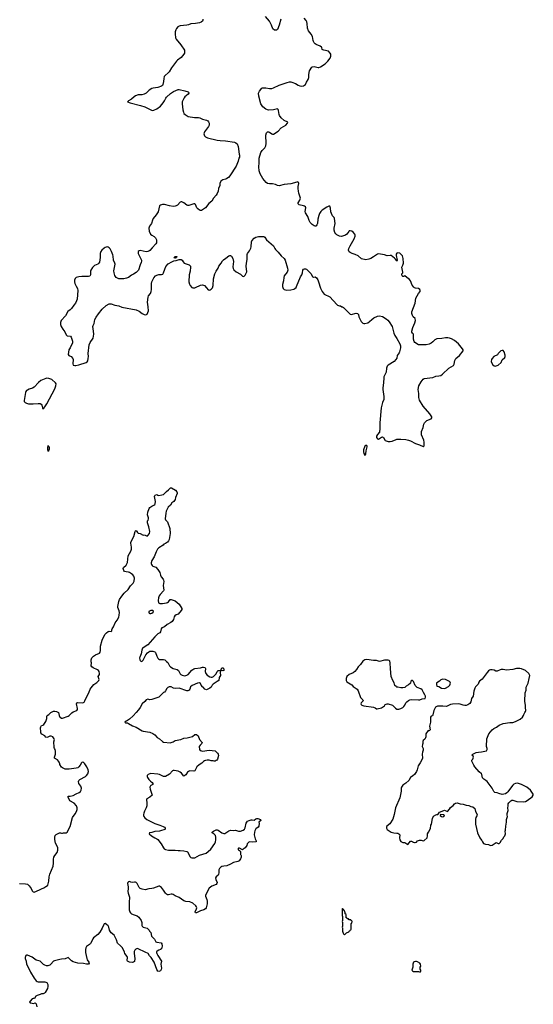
# Model space of a CAD drawing. Header units: inches. Extents: x 1933542 to 2138349, y 524876 to 666658.
# Tile 79 of 81: x 2089172 to 2099733, y 598926 to 619180. Entities that reach past the tile are written whole.
import ezdxf

# ---------------------------------------------------------------- set-up
doc = ezdxf.new("R2010")
doc.units = ezdxf.units.IN
doc.header["$MEASUREMENT"] = 0
for name, color, linetype in [('C0589', 7, 'Continuous'), ('C0599', 7, 'Continuous'), ('C0680', 7, 'Continuous'), ('C0681', 7, 'Continuous'), ('C0690', 7, 'Continuous'), ('C0691', 7, 'Continuous')]:
    doc.layers.add(name, color=color, linetype=linetype)

msp = doc.modelspace()

# ---------------------------------------------------------------- linework, layer by layer
at = {"layer": 'C0589', "color": 6, "elevation": 200}
msp.add_lwpolyline([(2090000, 599845), (2089890, 599822), (2089865, 599810), (2089814, 599750), (2089790, 599732), (2089750, 599720), (2089720, 599720), (2089690, 599728), (2089662, 599742), (2089610, 599798), (2089590, 599814), (2089510, 599835), (2089430, 599898), (2089330, 599936), (2089310, 599936), (2089300, 599930), (2089288, 599912), (2089285, 599890), (2089286, 599870), (2089302, 599810), (2089309, 599750), (2089355, 599675), (2089393, 599590), (2089470, 599460), (2089510, 599410), (2089530, 599395), (2089550, 599387), (2089690, 599386), (2089730, 599371), (2089748, 599330), (2089750, 599290), (2089743, 599250), (2089695, 599170), (2089682, 599158), (2089657, 599143), (2089622, 599138), (2089590, 599124), (2089530, 599107), (2089504, 599090), (2089475, 599045), (2089450, 599047), (2089430, 599038), (2089386, 598990), (2089375, 598970), (2089396, 598956), (2089430, 598946), (2089455, 598945), (2089490, 598955), (2089510, 598936), (2089523, 598877)], dxfattribs=at)
at = {"layer": 'C0599', "color": 6, "elevation": 200}
for points in [[(2090527, 600000), (2090527, 599990), (2090552, 599870), (2090562, 599842), (2090594, 599790), (2090600, 599770), (2090588, 599752), (2090546, 599750), (2090485, 599765), (2090370, 599775), (2090270, 599802), (2090239, 599819), (2090170, 599886), (2090110, 599858), (2090030, 599851), (2090000, 599845)], [(2091525, 600000), (2091523, 599970), (2091538, 599870), (2091530, 599809), (2091510, 599793), (2091490, 599787), (2091430, 599792), (2091389, 599810), (2091379, 599830), (2091388, 599890), (2091384, 599910), (2091337, 599970), (2091324, 600000)], [(2091986, 600000), (2091984, 599990), (2091989, 599970), (2092009, 599929), (2092087, 599810), (2092075, 599750), (2092090, 599666), (2092080, 599640), (2092064, 599616), (2092030, 599598), (2092010, 599608), (2091990, 599642), (2091935, 599795), (2091875, 599890), (2091844, 599924), (2091815, 599970), (2091752, 600000)]]:
    msp.add_lwpolyline(points, dxfattribs=at)
at = {"layer": 'C0599', "color": 6, "elevation": 300}
msp.add_lwpolyline([(2097330, 599809), (2097312, 599808), (2097282, 599798), (2097272, 599790), (2097258, 599750), (2097258, 599690), (2097246, 599670), (2097241, 599650), (2097238, 599630), (2097242, 599622), (2097250, 599612), (2097270, 599602), (2097310, 599598), (2097370, 599602), (2097390, 599594), (2097410, 599594), (2097418, 599610), (2097418, 599630), (2097408, 599648), (2097406, 599670), (2097406, 599690), (2097418, 599710), (2097415, 599750), (2097398, 599770), (2097350, 599802)], close=True, dxfattribs=at)
at = {"layer": 'C0680', "color": 6, "elevation": 200}
for points in [[(2090000, 603859), (2089994, 603870), (2089984, 603910), (2089973, 603930), (2089950, 603954), (2089889, 603990), (2089887, 604010), (2089908, 604070), (2089910, 604130), (2089904, 604170), (2089888, 604190), (2089882, 604210), (2089884, 604250), (2089871, 604290), (2089872, 604328), (2089889, 604370), (2089884, 604390), (2089850, 604429), (2089822, 604442), (2089790, 604441), (2089750, 604420), (2089730, 604417), (2089710, 604422), (2089686, 604446), (2089630, 604482), (2089610, 604509), (2089606, 604530), (2089603, 604610), (2089607, 604634), (2089612, 604648), (2089622, 604658), (2089650, 604666), (2089670, 604681), (2089710, 604742), (2089730, 604805), (2089733, 604847), (2089739, 604870), (2089770, 604890), (2089814, 604930), (2089837, 604943), (2089867, 604953), (2089895, 604955), (2089931, 604951), (2089958, 604938), (2089968, 604929), (2089985, 604865), (2090000, 604833)], [(2089170, 601412), (2089290, 601406), (2089330, 601394), (2089364, 601364), (2089406, 601306), (2089430, 601259), (2089450, 601237), (2089470, 601234), (2089579, 601281), (2089617, 601303), (2089670, 601324), (2089710, 601352), (2089744, 601370), (2089750, 601379), (2089770, 601456), (2089778, 601550), (2089794, 601606), (2089860, 601770), (2089868, 601830), (2089869, 601910), (2089877, 601950), (2089893, 601987), (2089940, 602050), (2089956, 602096), (2089955, 602150), (2089910, 602242), (2089894, 602314), (2089893, 602367), (2089900, 602400), (2089921, 602419), (2089990, 602456), (2090000, 602456)]]:
    msp.add_lwpolyline(points, dxfattribs=at)
at = {"layer": 'C0681', "color": 6, "elevation": 300}
for points in [[(2089730, 611804), (2089710, 611799), (2089610, 611755), (2089561, 611719), (2089470, 611621), (2089437, 611603), (2089370, 611581), (2089330, 611562), (2089314, 611550), (2089299, 611530), (2089292, 611510), (2089267, 611347), (2089267, 611327), (2089283, 611303), (2089310, 611290), (2089350, 611281), (2089450, 611278), (2089550, 611287), (2089590, 611283), (2089612, 611272), (2089628, 611250), (2089638, 611198), (2089650, 611178), (2089670, 611191), (2089690, 611215), (2089730, 611275), (2089893, 611587), (2089917, 611650), (2089920, 611690), (2089909, 611710), (2089830, 611776), (2089810, 611788), (2089770, 611802)], [(2089750, 610418), (2089742, 610378), (2089742, 610330), (2089750, 610302), (2089770, 610316), (2089783, 610350), (2089783, 610370), (2089776, 610390), (2089770, 610402)]]:
    msp.add_lwpolyline(points, close=True, dxfattribs=at)
at = {"layer": 'C0690', "color": 6, "elevation": 200}
for points in [[(2090000, 604833), (2090002, 604830), (2090029, 604809), (2090049, 604809), (2090168, 604852), (2090192, 604868), (2090241, 604919), (2090270, 604943), (2090348, 604972), (2090360, 604990), (2090362, 605010), (2090342, 605110), (2090348, 605130), (2090367, 605133), (2090470, 605128), (2090497, 605143), (2090514, 605166), (2090537, 605230), (2090596, 605330), (2090624, 605410), (2090641, 605439), (2090698, 605502), (2090756, 605544), (2090800, 605590), (2090803, 605610), (2090786, 605670), (2090810, 605710), (2090815, 605730), (2090808, 605770), (2090791, 605790), (2090770, 605805), (2090680, 605850), (2090655, 605870), (2090645, 605890), (2090650, 605950), (2090641, 605970), (2090641, 606010), (2090646, 606030), (2090658, 606050), (2090690, 606087), (2090730, 606118), (2090810, 606150), (2090828, 606170), (2090834, 606206), (2090831, 606250), (2090835, 606290), (2090870, 606413), (2090890, 606462), (2090930, 606537), (2090955, 606570), (2090990, 606592), (2091010, 606602), (2091050, 606596), (2091066, 606610), (2091065, 606630), (2091072, 606650), (2091102, 606690), (2091134, 606770), (2091178, 606830), (2091209, 606890), (2091220, 606930), (2091224, 606984), (2091217, 607017), (2091187, 607090), (2091187, 607110), (2091211, 607210), (2091225, 607250), (2091270, 607322), (2091319, 607381), (2091399, 607461), (2091450, 607532), (2091503, 607590), (2091523, 607630), (2091531, 607690), (2091516, 607730), (2091497, 607757), (2091470, 607782), (2091430, 607806), (2091410, 607814), (2091359, 607819), (2091330, 607827), (2091312, 607850), (2091299, 607890), (2091307, 607910), (2091359, 607961), (2091386, 608014), (2091405, 608150), (2091459, 608250), (2091471, 608290), (2091471, 608330), (2091458, 608410), (2091460, 608430), (2091519, 608550), (2091544, 608650), (2091550, 608662), (2091570, 608671), (2091596, 608630), (2091610, 608619), (2091651, 608611), (2091710, 608576), (2091730, 608581), (2091750, 608579), (2091790, 608559), (2091810, 608566), (2091840, 608610), (2091845, 608650), (2091830, 608750), (2091798, 608830), (2091802, 608870), (2091812, 608888), (2091818, 608910), (2091818, 608930), (2091803, 608997), (2091805, 609050), (2091834, 609126), (2091850, 609148), (2091890, 609174), (2091930, 609191), (2091950, 609207), (2091958, 609222), (2091965, 609270), (2091945, 609370), (2091949, 609390), (2091960, 609400), (2091990, 609411), (2092010, 609398), (2092035, 609395), (2092095, 609405), (2092130, 609415), (2092190, 609473), (2092234, 609506), (2092270, 609551), (2092294, 609550), (2092379, 609499), (2092405, 609465), (2092411, 609450), (2092411, 609431), (2092375, 609350), (2092371, 609310), (2092342, 609270), (2092297, 609243), (2092270, 609190), (2092226, 609154), (2092186, 609070), (2092175, 609030), (2092164, 608910), (2092173, 608893), (2092211, 608850), (2092259, 608710), (2092264, 608610), (2092245, 608490), (2092230, 608457), (2092210, 608435), (2092172, 608408), (2092135, 608390), (2092119, 608370), (2092030, 608313), (2092006, 608290), (2091977, 608230), (2091938, 608130), (2091890, 608056), (2091875, 608010), (2091874, 607990), (2091880, 607970), (2091893, 607950), (2091910, 607936), (2091950, 607925), (2091970, 607915), (2092010, 607873), (2092052, 607810), (2092069, 607750), (2092082, 607722), (2092121, 607670), (2092130, 607650), (2092134, 607626), (2092124, 607544), (2092135, 607445), (2092130, 607430), (2092062, 607358), (2092043, 607330), (2092024, 607290), (2092018, 607230), (2092026, 607186), (2092051, 607171), (2092110, 607171), (2092190, 607182), (2092210, 607191), (2092230, 607207), (2092267, 607253), (2092290, 607255), (2092370, 607224), (2092454, 607154), (2092507, 607070), (2092505, 607050), (2092490, 607026), (2092430, 606954), (2092390, 606938), (2092362, 606918), (2092350, 606893), (2092337, 606843), (2092310, 606800), (2092282, 606778), (2092203, 606737), (2092150, 606694), (2092092, 606668), (2092079, 606650), (2092069, 606591), (2092054, 606566), (2092010, 606545), (2091950, 606487), (2091810, 606318), (2091710, 606261), (2091700, 606250), (2091683, 606210), (2091668, 606132), (2091641, 606070), (2091637, 606050), (2091643, 606010), (2091650, 605995), (2091670, 605980), (2091690, 605984), (2091710, 606005), (2091764, 606116), (2091801, 606159), (2091824, 606176), (2091850, 606187), (2091910, 606188), (2091950, 606176), (2091963, 606163), (2091990, 606087), (2092010, 606045), (2092023, 606030), (2092050, 606020), (2092130, 606021), (2092155, 606015), (2092190, 605979), (2092219, 605959), (2092249, 605890), (2092270, 605870), (2092330, 605835), (2092413, 605810), (2092437, 605790), (2092470, 605726), (2092486, 605710), (2092510, 605697), (2092565, 605685), (2092590, 605687), (2092610, 605695), (2092633, 605710), (2092710, 605802), (2092755, 605830), (2092770, 605835), (2092890, 605844), (2092930, 605859), (2092950, 605861), (2092976, 605856), (2092988, 605848), (2092995, 605835), (2092989, 605770), (2093001, 605730), (2093030, 605698), (2093082, 605662), (2093110, 605654), (2093130, 605656), (2093154, 605666), (2093210, 605726), (2093230, 605771), (2093250, 605791), (2093270, 605793), (2093291, 605791), (2093302, 605782), (2093297, 605750), (2093298, 605690), (2093275, 605645), (2093270, 605589), (2093230, 605567), (2093152, 605508), (2093133, 605490), (2093111, 605450), (2093084, 605430), (2093030, 605402), (2093010, 605397), (2092981, 605410), (2092947, 605447), (2092930, 605459), (2092906, 605490), (2092887, 605527), (2092870, 605537), (2092830, 605529), (2092716, 605484), (2092685, 605455), (2092670, 605410), (2092657, 605390), (2092630, 605373), (2092610, 605375), (2092450, 605430), (2092370, 605420), (2092333, 605430), (2092290, 605453), (2092270, 605456), (2092246, 605454), (2092216, 605444), (2092195, 605425), (2092170, 605374), (2092151, 605350), (2092130, 605337), (2092030, 605246), (2091890, 605193), (2091850, 605192), (2091810, 605201), (2091771, 605190), (2091743, 605157), (2091690, 605105), (2091652, 605030), (2091618, 604982), (2091564, 604930), (2091502, 604858), (2091430, 604788), (2091390, 604761), (2091361, 604750), (2091331, 604730), (2091350, 604716), (2091390, 604714), (2091410, 604705), (2091492, 604652), (2091570, 604629), (2091690, 604549), (2091710, 604541), (2091850, 604521), (2091910, 604497), (2091948, 604470), (2091997, 604417), (2092050, 604387), (2092110, 604331), (2092130, 604321), (2092270, 604306), (2092290, 604308), (2092330, 604325), (2092370, 604353), (2092488, 604370), (2092550, 604399), (2092614, 604406), (2092724, 604436), (2092770, 604473), (2092783, 604477), (2092810, 604474), (2092842, 604450), (2092872, 604372), (2092925, 604310), (2092918, 604290), (2092881, 604259), (2092863, 604230), (2092867, 604170), (2092883, 604150), (2092910, 604138), (2092930, 604136), (2093070, 604152), (2093190, 604137), (2093237, 604090), (2093251, 604070), (2093257, 604043), (2093238, 603970), (2093225, 603950), (2093210, 603939), (2093190, 603929), (2093171, 603929), (2093153, 603933), (2093110, 603933), (2093065, 603945), (2093030, 603947), (2092990, 603942), (2092970, 603935), (2092950, 603922), (2092915, 603885), (2092862, 603850), (2092814, 603810), (2092771, 603730), (2092750, 603721), (2092670, 603726), (2092642, 603718), (2092622, 603698), (2092590, 603646), (2092570, 603629), (2092550, 603622), (2092498, 603678), (2092470, 603701), (2092430, 603719), (2092350, 603736), (2092330, 603735), (2092314, 603726), (2092250, 603660), (2092168, 603612), (2092130, 603613), (2092050, 603653), (2092010, 603663), (2091870, 603671), (2091850, 603670), (2091811, 603650), (2091795, 603630), (2091791, 603610), (2091799, 603590), (2091827, 603550), (2091859, 603519), (2091897, 603490), (2091913, 603470), (2091907, 603450), (2091870, 603430), (2091861, 603419), (2091850, 603390), (2091853, 603350), (2091895, 603230), (2091848, 603190), (2091783, 603150), (2091780, 603130), (2091789, 603069), (2091784, 603010), (2091772, 602968), (2091739, 602901), (2091724, 602856), (2091720, 602830), (2091721, 602801), (2091726, 602786), (2091742, 602762), (2091788, 602730), (2091910, 602663), (2091950, 602646), (2092054, 602614), (2092125, 602585), (2092151, 602570), (2092166, 602550), (2092161, 602530), (2092155, 602525), (2092070, 602492), (2092050, 602487), (2091950, 602481), (2091890, 602460), (2091841, 602450), (2091837, 602430), (2091884, 602390), (2091951, 602350), (2091990, 602332), (2092010, 602316), (2092084, 602230), (2092130, 602145), (2092146, 602126), (2092171, 602110), (2092230, 602095), (2092370, 602098), (2092428, 602092), (2092470, 602093), (2092550, 602084), (2092610, 602070), (2092621, 602061), (2092679, 601959), (2092690, 601947), (2092710, 601937), (2092770, 601942), (2092870, 601997), (2093004, 602036), (2093050, 602066), (2093102, 602118), (2093183, 602237), (2093197, 602270), (2093206, 602310), (2093205, 602365), (2093195, 602395), (2093170, 602427), (2093129, 602450), (2093129, 602470), (2093159, 602490), (2093210, 602515), (2093230, 602516), (2093250, 602510), (2093330, 602451), (2093370, 602439), (2093390, 602441), (2093410, 602450), (2093470, 602495), (2093510, 602510), (2093570, 602504), (2093610, 602506), (2093670, 602489), (2093713, 602490), (2093769, 602511), (2093793, 602527), (2093807, 602553), (2093826, 602650), (2093856, 602690), (2093890, 602710), (2093930, 602723), (2093950, 602723), (2093990, 602711), (2094030, 602739), (2094050, 602747), (2094070, 602747), (2094122, 602730), (2094131, 602710), (2094091, 602670), (2094096, 602650), (2094087, 602590), (2094075, 602570), (2094028, 602532), (2094004, 602496), (2093997, 602470), (2093993, 602410), (2094013, 602333), (2094031, 602290), (2094031, 602270), (2093950, 602262), (2093890, 602269), (2093851, 602229), (2093839, 602190), (2093810, 602146), (2093770, 602114), (2093750, 602106), (2093690, 602135), (2093670, 602138), (2093662, 602130), (2093662, 602110), (2093670, 602102), (2093693, 602093), (2093714, 602070), (2093714, 602010), (2093722, 602002), (2093726, 601986), (2093725, 601950), (2093710, 601917), (2093682, 601878), (2093656, 601864), (2093570, 601841), (2093510, 601808), (2093430, 601777), (2093370, 601770), (2093330, 601758), (2093310, 601747), (2093280, 601720), (2093267, 601690), (2093267, 601630), (2093259, 601601), (2093250, 601584), (2093212, 601550), (2093201, 601530), (2093203, 601490), (2093229, 601430), (2093227, 601410), (2093210, 601390), (2093126, 601354), (2093068, 601312), (2093040, 601270), (2093021, 601219), (2092993, 601170), (2092993, 601150), (2093022, 601082), (2093029, 601050), (2093028, 600990), (2093008, 600912), (2092990, 600889), (2092958, 600870), (2092890, 600848), (2092810, 600810), (2092788, 600810), (2092781, 600830), (2092806, 600890), (2092811, 600910), (2092810, 600930), (2092793, 600953), (2092730, 601004), (2092673, 601033), (2092590, 601040), (2092550, 601055), (2092450, 601124), (2092370, 601156), (2092330, 601184), (2092310, 601191), (2092290, 601193), (2092230, 601178), (2092210, 601181), (2092190, 601191), (2092170, 601210), (2092130, 601275), (2092090, 601328), (2092050, 601357), (2092030, 601359), (2091926, 601314), (2091890, 601305), (2091830, 601301), (2091750, 601283), (2091690, 601291), (2091650, 601306), (2091631, 601331), (2091590, 601408), (2091570, 601431), (2091550, 601441), (2091530, 601441), (2091490, 601428), (2091455, 601435), (2091430, 601449), (2091410, 601444), (2091396, 601430), (2091387, 601410), (2091402, 601342), (2091404, 601310), (2091393, 601247), (2091399, 601210), (2091429, 601130), (2091421, 601019), (2091423, 600910), (2091426, 600866), (2091437, 600830), (2091450, 600809), (2091470, 600789), (2091524, 600764), (2091590, 600743), (2091621, 600721), (2091672, 600650), (2091681, 600610), (2091682, 600550), (2091690, 600530), (2091710, 600510), (2091790, 600491), (2091816, 600470), (2091831, 600450), (2091838, 600430), (2091870, 600405), (2091885, 600330), (2091943, 600263), (2091972, 600212), (2091990, 600202), (2092078, 600190), (2092096, 600170), (2092100, 600120), (2092087, 600070), (2092070, 600050), (2092030, 600038), (2091998, 600022), (2091988, 600010), (2091986, 600000)], [(2090000, 602456), (2090010, 602456), (2090030, 602446), (2090050, 602445), (2090070, 602450), (2090130, 602453), (2090150, 602466), (2090210, 602580), (2090255, 602765), (2090316, 602844), (2090340, 602890), (2090353, 602930), (2090357, 602970), (2090343, 603010), (2090290, 603062), (2090204, 603110), (2090168, 603190), (2090169, 603210), (2090210, 603206), (2090270, 603220), (2090330, 603258), (2090397, 603283), (2090419, 603301), (2090435, 603330), (2090440, 603370), (2090428, 603410), (2090390, 603470), (2090382, 603510), (2090386, 603530), (2090410, 603553), (2090526, 603614), (2090547, 603630), (2090575, 603670), (2090586, 603714), (2090580, 603750), (2090550, 603811), (2090510, 603872), (2090490, 603892), (2090470, 603904), (2090450, 603901), (2090444, 603896), (2090418, 603842), (2090390, 603810), (2090367, 603793), (2090330, 603780), (2090190, 603763), (2090130, 603763), (2090110, 603766), (2090050, 603788), (2090030, 603802), (2090000, 603859)], [(2091324, 600000), (2091284, 600090), (2091247, 600130), (2091185, 600185), (2091161, 600250), (2091114, 600350), (2091056, 600396), (2091038, 600418), (2091021, 600450), (2091007, 600510), (2090990, 600541), (2090959, 600570), (2090930, 600585), (2090910, 600581), (2090902, 600570), (2090867, 600493), (2090822, 600410), (2090778, 600362), (2090693, 600290), (2090678, 600270), (2090658, 600222), (2090625, 600175), (2090605, 600155), (2090548, 600112), (2090533, 600087), (2090524, 600050), (2090527, 600000)], [(2091752, 600000), (2091610, 600067), (2091589, 600071), (2091559, 600061), (2091540, 600040), (2091525, 600010), (2091525, 600000)]]:
    msp.add_lwpolyline(points, dxfattribs=at)
at = {"layer": 'C0690', "color": 6}
for points, elevation in [([(2091870, 607029), (2091830, 607008), (2091825, 606990), (2091831, 606970), (2091850, 606963), (2091870, 606964), (2091889, 606970), (2091917, 606990), (2091924, 607010), (2091910, 607029)], 200), ([(2096310, 606016), (2096270, 606010), (2096250, 606001), (2096230, 605982), (2096183, 605917), (2096130, 605870), (2096094, 605810), (2096062, 605770), (2096030, 605746), (2095949, 605711), (2095902, 605670), (2095886, 605630), (2095888, 605590), (2095902, 605562), (2095930, 605536), (2096000, 605500), (2096030, 605465), (2096110, 605406), (2096130, 605371), (2096180, 605240), (2096198, 605218), (2096231, 605190), (2096235, 605170), (2096195, 605130), (2096188, 605110), (2096196, 605090), (2096210, 605081), (2096250, 605068), (2096450, 605036), (2096484, 605024), (2096510, 605004), (2096524, 605004), (2096610, 605024), (2096670, 605068), (2096690, 605090), (2096730, 605110), (2096750, 605108), (2096836, 605076), (2096850, 605067), (2096897, 605017), (2096930, 604999), (2096970, 604995), (2097010, 605009), (2097049, 605030), (2097070, 605050), (2097090, 605082), (2097111, 605130), (2097130, 605150), (2097166, 605174), (2097193, 605187), (2097227, 605193), (2097373, 605187), (2097398, 605190), (2097451, 605211), (2097507, 605213), (2097516, 605244), (2097513, 605267), (2097505, 605290), (2097477, 605337), (2097450, 605395), (2097417, 605417), (2097344, 605444), (2097321, 605461), (2097304, 605484), (2097270, 605568), (2097250, 605589), (2097230, 605589), (2097216, 605570), (2097206, 605534), (2097198, 605522), (2097165, 605495), (2097122, 605470), (2097090, 605444), (2097050, 605433), (2097010, 605434), (2096950, 605449), (2096930, 605449), (2096910, 605462), (2096887, 605487), (2096870, 605538), (2096842, 605590), (2096810, 605666), (2096794, 605830), (2096792, 605950), (2096783, 605983), (2096770, 605999), (2096747, 606007), (2096670, 606004), (2096570, 605977), (2096510, 606001), (2096450, 605999)], 300), ([(2093350, 605788), (2093315, 605795), (2093313, 605810), (2093330, 605846), (2093350, 605847), (2093370, 605818), (2093373, 605807), (2093367, 605793)], 200), ([(2099456, 605836), (2099390, 605835), (2099310, 605812), (2099181, 605801), (2099110, 605813), (2099070, 605812), (2099050, 605809), (2098990, 605780), (2098962, 605782), (2098930, 605796), (2098890, 605804), (2098850, 605807), (2098830, 605798), (2098810, 605783), (2098786, 605754), (2098684, 605616), (2098625, 605570), (2098611, 605550), (2098599, 605510), (2098546, 605454), (2098531, 605430), (2098507, 605370), (2098493, 605267), (2098463, 605217), (2098449, 605150), (2098430, 605113), (2098390, 605086), (2098350, 605074), (2098328, 605072), (2098290, 605079), (2098230, 605098), (2098190, 605104), (2098070, 605100), (2098029, 605091), (2097950, 605055), (2097870, 605060), (2097763, 605057), (2097747, 605053), (2097723, 605037), (2097705, 605010), (2097688, 604972), (2097670, 604878), (2097657, 604863), (2097632, 604850), (2097618, 604830), (2097616, 604730), (2097601, 604650), (2097611, 604570), (2097590, 604549), (2097570, 604558), (2097521, 604490), (2097522, 604430), (2097516, 604404), (2097501, 604379), (2097468, 604352), (2097459, 604330), (2097462, 604290), (2097453, 604267), (2097451, 604230), (2097467, 604187), (2097471, 604151), (2097455, 604110), (2097448, 604068), (2097456, 603990), (2097451, 603970), (2097406, 603890), (2097366, 603834), (2097345, 603750), (2097330, 603717), (2097290, 603656), (2097257, 603623), (2097210, 603592), (2097171, 603530), (2097110, 603474), (2097049, 603431), (2097025, 603395), (2097017, 603370), (2097016, 603310), (2096987, 603170), (2096897, 602970), (2096871, 602830), (2096843, 602737), (2096780, 602640), (2096724, 602590), (2096711, 602570), (2096711, 602550), (2096730, 602524), (2096747, 602507), (2096810, 602467), (2096862, 602450), (2096930, 602448), (2096950, 602443), (2096971, 602430), (2096987, 602410), (2096979, 602350), (2096991, 602311), (2097010, 602274), (2097050, 602254), (2097090, 602254), (2097134, 602230), (2097138, 602218), (2097150, 602214), (2097210, 602282), (2097230, 602282), (2097254, 602270), (2097258, 602258), (2097290, 602252), (2097307, 602253), (2097330, 602262), (2097350, 602291), (2097370, 602292), (2097396, 602304), (2097430, 602305), (2097470, 602291), (2097490, 602292), (2097549, 602350), (2097558, 602390), (2097558, 602430), (2097575, 602470), (2097619, 602541), (2097629, 602610), (2097639, 602630), (2097663, 602750), (2097684, 602795), (2097730, 602825), (2097750, 602832), (2097770, 602832), (2097780, 602840), (2097804, 602876), (2097890, 602915), (2097910, 602916), (2097970, 602892), (2098010, 602938), (2098030, 602971), (2098086, 603014), (2098110, 603051), (2098130, 603066), (2098170, 603071), (2098230, 603051), (2098290, 603043), (2098350, 603019), (2098410, 603015), (2098450, 602995), (2098490, 602985), (2098530, 602951), (2098541, 602890), (2098576, 602830), (2098575, 602805), (2098551, 602770), (2098543, 602737), (2098546, 602690), (2098541, 602630), (2098586, 602450), (2098631, 602351), (2098650, 602332), (2098675, 602295), (2098685, 602270), (2098710, 602232), (2098750, 602218), (2098810, 602212), (2098850, 602192), (2098890, 602198), (2098950, 602242), (2098970, 602251), (2099010, 602234), (2099030, 602234), (2099050, 602254), (2099076, 602304), (2099110, 602334), (2099128, 602370), (2099150, 602394), (2099162, 602430), (2099155, 602490), (2099162, 602510), (2099169, 602590), (2099184, 602670), (2099182, 602730), (2099202, 602790), (2099195, 602815), (2099193, 602850), (2099215, 602915), (2099209, 602970), (2099215, 603010), (2099215, 603050), (2099228, 603070), (2099269, 603111), (2099290, 603125), (2099310, 603125), (2099395, 603095), (2099530, 603094), (2099570, 603099), (2099610, 603115), (2099709, 603191), (2099733, 603230), (2099729, 603250), (2099674, 603330), (2099601, 603390), (2099490, 603450), (2099410, 603473), (2099369, 603469), (2099330, 603452), (2099310, 603436), (2099267, 603370), (2099207, 603293), (2099187, 603273), (2099163, 603257), (2099090, 603242), (2099023, 603263), (2098990, 603279), (2098945, 603285), (2098924, 603304), (2098890, 603369), (2098781, 603510), (2098759, 603530), (2098716, 603556), (2098690, 603584), (2098677, 603650), (2098669, 603669), (2098621, 603710), (2098529, 603810), (2098507, 603847), (2098469, 603930), (2098469, 603951), (2098490, 603971), (2098505, 604010), (2098493, 604033), (2098468, 604050), (2098490, 604074), (2098557, 604103), (2098606, 604114), (2098670, 604119), (2098770, 604142), (2098784, 604170), (2098784, 604190), (2098769, 604230), (2098774, 604390), (2098821, 604490), (2098887, 604570), (2098919, 604601), (2098976, 604624), (2099030, 604665), (2099110, 604702), (2099250, 604722), (2099310, 604725), (2099370, 604745), (2099462, 604790), (2099513, 604830), (2099534, 604870), (2099539, 604890), (2099559, 604930), (2099575, 604950), (2099582, 604970), (2099569, 605030), (2099569, 605070), (2099559, 605159), (2099564, 605330), (2099583, 605390), (2099589, 605450), (2099624, 605530), (2099648, 605628), (2099658, 605690), (2099642, 605730), (2099570, 605789), (2099490, 605829)], 300), ([(2097870, 605614), (2097850, 605609), (2097830, 605598), (2097805, 605575), (2097750, 605542), (2097745, 605530), (2097744, 605504), (2097752, 605472), (2097790, 605462), (2097848, 605428), (2097910, 605425), (2097930, 605431), (2097990, 605466), (2098018, 605490), (2098033, 605530), (2098026, 605550), (2098010, 605564), (2097930, 605609)], 300), ([(2097831, 602829), (2097818, 602822), (2097818, 602810), (2097848, 602788), (2097870, 602780), (2097890, 602786), (2097905, 602810), (2097890, 602825)], 300), ([(2095810, 600898), (2095802, 600890), (2095806, 600754), (2095812, 600730), (2095812, 600652), (2095806, 600630), (2095811, 600610), (2095812, 600530), (2095805, 600510), (2095811, 600490), (2095812, 600432), (2095822, 600390), (2095830, 600374), (2095850, 600354), (2095890, 600394), (2095942, 600418), (2095947, 600433), (2095962, 600438), (2095967, 600453), (2095982, 600458), (2095986, 600470), (2095986, 600590), (2096002, 600598), (2096006, 600630), (2096002, 600642), (2095987, 600647), (2095982, 600662), (2095950, 600666), (2095930, 600686), (2095907, 600687), (2095902, 600702), (2095887, 600707), (2095886, 600770), (2095866, 600790), (2095866, 600810), (2095848, 600850), (2095830, 600878)], 300)]:
    msp.add_lwpolyline(points, close=True, dxfattribs=dict(at, elevation=elevation))
at = {"layer": 'C0691', "color": 6, "elevation": 300}
for points in [[(2092935, 619190), (2092936, 619170), (2092929, 619150), (2092905, 619130), (2092870, 619114), (2092790, 619100), (2092690, 619095), (2092646, 619074), (2092610, 619064), (2092470, 619054), (2092450, 619048), (2092422, 619030), (2092399, 619001), (2092383, 618970), (2092369, 618930), (2092367, 618890), (2092375, 618810), (2092390, 618776), (2092485, 618665), (2092558, 618550), (2092562, 618510), (2092558, 618490), (2092549, 618470), (2092490, 618402), (2092414, 618350), (2092394, 618330), (2092337, 618243), (2092295, 618190), (2092245, 618110), (2092145, 618010), (2092133, 617970), (2092128, 617910), (2092118, 617850), (2092110, 617829), (2092090, 617814), (2092010, 617785), (2091914, 617774), (2091890, 617766), (2091836, 617730), (2091770, 617669), (2091730, 617645), (2091686, 617634), (2091610, 617633), (2091550, 617614), (2091524, 617596), (2091470, 617543), (2091406, 617510), (2091392, 617490), (2091445, 617470), (2091654, 617414), (2091744, 617384), (2091881, 617321), (2091910, 617315), (2091930, 617317), (2091990, 617346), (2092070, 617403), (2092125, 617470), (2092151, 617510), (2092175, 617565), (2092192, 617588), (2092270, 617661), (2092336, 617704), (2092430, 617744), (2092450, 617745), (2092570, 617718), (2092634, 617694), (2092643, 617690), (2092651, 617670), (2092639, 617650), (2092569, 617591), (2092552, 617570), (2092530, 617534), (2092511, 617490), (2092510, 617450), (2092522, 617390), (2092527, 617327), (2092538, 617278), (2092550, 617250), (2092573, 617230), (2092636, 617190), (2092769, 617169), (2092850, 617166), (2092878, 617158), (2092930, 617131), (2093016, 617110), (2093038, 617098), (2093057, 617077), (2093068, 617050), (2093067, 617010), (2093056, 616984), (2092973, 616870), (2092961, 616830), (2092971, 616790), (2092991, 616770), (2093032, 616750), (2093230, 616704), (2093293, 616693), (2093407, 616687), (2093590, 616658), (2093616, 616650), (2093645, 616625), (2093666, 616570), (2093684, 616416), (2093694, 616390), (2093695, 616370), (2093692, 616350), (2093680, 616330), (2093661, 616270), (2093620, 616170), (2093495, 615970), (2093465, 615935), (2093430, 615910), (2093410, 615900), (2093350, 615884), (2093327, 615873), (2093310, 615856), (2093290, 615810), (2093284, 615770), (2093262, 615710), (2093250, 615650), (2093235, 615605), (2093211, 615570), (2093158, 615510), (2093122, 615450), (2093061, 615399), (2092990, 615310), (2092910, 615253), (2092890, 615252), (2092870, 615261), (2092833, 615290), (2092817, 615310), (2092790, 615375), (2092770, 615393), (2092750, 615393), (2092650, 615357), (2092630, 615357), (2092610, 615362), (2092550, 615412), (2092508, 615432), (2092490, 615433), (2092470, 615423), (2092418, 615362), (2092392, 615348), (2092370, 615343), (2092330, 615338), (2092250, 615348), (2092150, 615381), (2092105, 615375), (2092070, 615363), (2092050, 615350), (2092019, 615230), (2091977, 615163), (2091918, 615090), (2091903, 615057), (2091885, 614990), (2091844, 614930), (2091829, 614890), (2091837, 614830), (2091862, 614770), (2091890, 614745), (2091940, 614720), (2091967, 614690), (2091982, 614650), (2091985, 614590), (2091973, 614570), (2091893, 614487), (2091850, 614430), (2091830, 614416), (2091810, 614409), (2091772, 614408), (2091650, 614429), (2091630, 614425), (2091611, 614410), (2091606, 614390), (2091609, 614370), (2091673, 614250), (2091678, 614230), (2091678, 614210), (2091672, 614188), (2091646, 614134), (2091612, 614030), (2091595, 614005), (2091570, 613982), (2091510, 613943), (2091470, 613926), (2091410, 613879), (2091370, 613864), (2091311, 613851), (2091250, 613847), (2091210, 613851), (2091182, 613862), (2091158, 613878), (2091130, 613915), (2091112, 613970), (2091111, 614011), (2091134, 614150), (2091129, 614170), (2091100, 614230), (2091094, 614314), (2091086, 614346), (2091062, 614410), (2091030, 614465), (2091010, 614490), (2090990, 614501), (2090970, 614505), (2090930, 614492), (2090910, 614478), (2090863, 614437), (2090842, 614410), (2090829, 614370), (2090829, 614290), (2090810, 614189), (2090800, 614170), (2090781, 614150), (2090710, 614122), (2090670, 614084), (2090637, 614030), (2090630, 614010), (2090627, 613930), (2090614, 613906), (2090586, 613894), (2090450, 613896), (2090390, 613891), (2090330, 613874), (2090310, 613857), (2090297, 613823), (2090298, 613790), (2090306, 613754), (2090330, 613695), (2090359, 613650), (2090370, 613610), (2090351, 613430), (2090342, 613398), (2090319, 613350), (2090285, 613310), (2090238, 613242), (2090209, 613211), (2090165, 613175), (2090112, 613090), (2090025, 612995), (2090008, 612950), (2090013, 612910), (2090027, 612867), (2090057, 612817), (2090101, 612761), (2090130, 612700), (2090150, 612680), (2090214, 612670), (2090230, 612650), (2090258, 612570), (2090261, 612530), (2090211, 612430), (2090184, 612390), (2090168, 612290), (2090183, 612270), (2090230, 612249), (2090264, 612210), (2090270, 612190), (2090263, 612103), (2090270, 612076), (2090307, 612067), (2090328, 612068), (2090390, 612079), (2090541, 612130), (2090557, 612143), (2090570, 612163), (2090582, 612210), (2090586, 612250), (2090582, 612310), (2090603, 612490), (2090622, 612538), (2090680, 612630), (2090692, 612668), (2090696, 612710), (2090693, 612770), (2090678, 612870), (2090681, 612890), (2090700, 612930), (2090717, 613010), (2090742, 613058), (2090789, 613131), (2090870, 613223), (2090950, 613301), (2091010, 613334), (2091030, 613337), (2091050, 613335), (2091130, 613306), (2091210, 613293), (2091270, 613269), (2091570, 613214), (2091627, 613187), (2091690, 613138), (2091730, 613115), (2091752, 613108), (2091782, 613118), (2091790, 613123), (2091810, 613156), (2091818, 613190), (2091814, 613270), (2091798, 613370), (2091811, 613470), (2091822, 613498), (2091861, 613550), (2091877, 613590), (2091882, 613630), (2091880, 613750), (2091891, 613790), (2091930, 613868), (2091966, 613910), (2091990, 613927), (2092030, 613937), (2092090, 613940), (2092112, 613948), (2092130, 613970), (2092153, 614050), (2092175, 614105), (2092225, 614155), (2092300, 614200), (2092342, 614218), (2092391, 614229), (2092450, 614250), (2092490, 614249), (2092510, 614233), (2092530, 614198), (2092554, 614174), (2092654, 614134), (2092682, 614110), (2092687, 614087), (2092677, 614010), (2092659, 613930), (2092648, 613790), (2092662, 613742), (2092676, 613710), (2092710, 613671), (2092730, 613663), (2092770, 613662), (2092790, 613669), (2092890, 613719), (2092930, 613727), (2092950, 613722), (2092970, 613710), (2093010, 613662), (2093050, 613625), (2093070, 613617), (2093090, 613623), (2093110, 613636), (2093134, 613666), (2093153, 613710), (2093159, 613850), (2093186, 613954), (2093210, 614007), (2093250, 614070), (2093265, 614110), (2093313, 614170), (2093341, 614219), (2093360, 614240), (2093410, 614272), (2093470, 614320), (2093490, 614328), (2093510, 614328), (2093530, 614316), (2093554, 614270), (2093565, 614205), (2093553, 614093), (2093561, 614061), (2093576, 614036), (2093626, 613990), (2093710, 613943), (2093750, 613902), (2093770, 613897), (2093790, 613903), (2093810, 613923), (2093839, 613990), (2093830, 614110), (2093834, 614170), (2093851, 614250), (2093846, 614310), (2093848, 614350), (2093853, 614370), (2093896, 614424), (2093923, 614477), (2093932, 614510), (2093940, 614610), (2093948, 614632), (2093990, 614686), (2094030, 614708), (2094081, 614719), (2094170, 614722), (2094190, 614718), (2094210, 614705), (2094248, 614650), (2094389, 614530), (2094418, 614470), (2094434, 614450), (2094490, 614396), (2094550, 614325), (2094610, 614270), (2094633, 614233), (2094679, 614070), (2094684, 614030), (2094672, 613988), (2094611, 613909), (2094603, 613877), (2094594, 613810), (2094574, 613730), (2094574, 613694), (2094582, 613670), (2094590, 613653), (2094610, 613630), (2094657, 613616), (2094750, 613622), (2094810, 613638), (2094832, 613650), (2094854, 613670), (2094867, 613693), (2094948, 613890), (2094972, 613930), (2094989, 613970), (2094997, 614030), (2095010, 614051), (2095030, 614057), (2095050, 614056), (2095070, 614046), (2095130, 613989), (2095156, 613956), (2095190, 613899), (2095210, 613882), (2095250, 613888), (2095274, 613870), (2095300, 613830), (2095318, 613790), (2095356, 613656), (2095389, 613589), (2095432, 613532), (2095550, 613476), (2095690, 613322), (2095710, 613306), (2095748, 613292), (2095770, 613294), (2095795, 613275), (2095810, 613273), (2095830, 613262), (2095970, 613124), (2095990, 613116), (2096090, 613144), (2096117, 613137), (2096136, 613116), (2096145, 613065), (2096167, 613027), (2096190, 612970), (2096230, 612934), (2096250, 612927), (2096270, 612927), (2096330, 612945), (2096367, 612970), (2096410, 613016), (2096456, 613050), (2096530, 613080), (2096570, 613088), (2096630, 613073), (2096710, 613024), (2096739, 612999), (2096770, 612962), (2096829, 612870), (2096865, 612730), (2096884, 612684), (2096930, 612622), (2096989, 612509), (2096999, 612470), (2097000, 612430), (2096984, 612350), (2096976, 612330), (2096936, 612270), (2096924, 612216), (2096909, 612190), (2096870, 612147), (2096750, 612076), (2096728, 612052), (2096717, 612010), (2096707, 611930), (2096662, 611830), (2096657, 611810), (2096653, 611710), (2096636, 611610), (2096637, 611570), (2096658, 611430), (2096656, 611370), (2096634, 611306), (2096606, 611194), (2096579, 610890), (2096576, 610770), (2096567, 610693), (2096530, 610645), (2096511, 610610), (2096510, 610582), (2096530, 610558), (2096550, 610551), (2096610, 610591), (2096630, 610596), (2096650, 610583), (2096690, 610527), (2096710, 610515), (2096750, 610504), (2096790, 610504), (2096830, 610510), (2096910, 610545), (2096930, 610549), (2097010, 610553), (2097110, 610545), (2097170, 610533), (2097210, 610519), (2097310, 610464), (2097395, 610435), (2097470, 610399), (2097489, 610411), (2097490, 610490), (2097481, 610530), (2097437, 610637), (2097431, 610670), (2097434, 610710), (2097467, 610790), (2097482, 610858), (2097494, 610886), (2097546, 610934), (2097633, 610970), (2097649, 610990), (2097645, 611010), (2097606, 611070), (2097465, 611230), (2097395, 611350), (2097378, 611410), (2097382, 611490), (2097366, 611570), (2097382, 611650), (2097424, 611730), (2097470, 611785), (2097490, 611798), (2097670, 611822), (2097732, 611848), (2097790, 611852), (2097830, 611862), (2097868, 611890), (2097994, 612010), (2098090, 612069), (2098104, 612096), (2098120, 612170), (2098142, 612210), (2098213, 612270), (2098293, 612370), (2098289, 612390), (2098278, 612410), (2098197, 612510), (2098110, 612582), (2098050, 612614), (2098010, 612627), (2097973, 612633), (2097930, 612633), (2097850, 612621), (2097750, 612617), (2097710, 612592), (2097666, 612550), (2097633, 612527), (2097590, 612506), (2097530, 612491), (2097390, 612489), (2097373, 612493), (2097300, 612540), (2097281, 612561), (2097267, 612610), (2097271, 612711), (2097246, 612730), (2097238, 612750), (2097238, 612770), (2097253, 612850), (2097297, 612943), (2097309, 612990), (2097301, 613030), (2097262, 613070), (2097250, 613093), (2097235, 613135), (2097233, 613170), (2097305, 613350), (2097318, 613450), (2097374, 613546), (2097407, 613590), (2097409, 613610), (2097398, 613630), (2097370, 613650), (2097310, 613655), (2097290, 613663), (2097275, 613675), (2097242, 613722), (2097210, 613807), (2097190, 613837), (2097134, 613874), (2097090, 613914), (2097065, 613895), (2097050, 613894), (2097034, 613910), (2097027, 613930), (2097029, 613950), (2097049, 613971), (2097052, 613988), (2097032, 614088), (2097036, 614104), (2097053, 614130), (2097062, 614170), (2097056, 614270), (2097053, 614293), (2097041, 614321), (2097005, 614365), (2096990, 614376), (2096950, 614382), (2096930, 614378), (2096910, 614357), (2096910, 614330), (2096936, 614230), (2096930, 614210), (2096925, 614225), (2096910, 614233), (2096896, 614256), (2096876, 614276), (2096810, 614327), (2096790, 614330), (2096730, 614323), (2096670, 614340), (2096550, 614361), (2096530, 614357), (2096450, 614300), (2096390, 614267), (2096350, 614253), (2096290, 614243), (2096203, 614263), (2096130, 614323), (2096070, 614350), (2096010, 614369), (2095968, 614390), (2095947, 614407), (2095940, 614420), (2095936, 614436), (2095940, 614470), (2095966, 614530), (2096049, 614670), (2096070, 614730), (2096071, 614750), (2096066, 614770), (2096032, 614812), (2096001, 614830), (2095970, 614838), (2095950, 614834), (2095937, 614823), (2095896, 614770), (2095870, 614750), (2095810, 614724), (2095790, 614722), (2095750, 614730), (2095690, 614756), (2095670, 614773), (2095650, 614804), (2095640, 614850), (2095640, 614890), (2095656, 614990), (2095646, 615090), (2095637, 615110), (2095607, 615147), (2095581, 615190), (2095571, 615230), (2095566, 615306), (2095550, 615341), (2095530, 615343), (2095490, 615326), (2095390, 615260), (2095365, 615235), (2095336, 615190), (2095321, 615150), (2095305, 615075), (2095293, 614990), (2095282, 614958), (2095270, 614939), (2095264, 614936), (2095250, 614933), (2095230, 614940), (2095188, 614970), (2095148, 615010), (2095127, 615047), (2095097, 615130), (2095048, 615210), (2095043, 615237), (2095054, 615310), (2095048, 615330), (2095030, 615345), (2095010, 615354), (2094917, 615370), (2094900, 615390), (2094901, 615410), (2094934, 615470), (2094944, 615510), (2094941, 615530), (2094913, 615610), (2094904, 615656), (2094899, 615710), (2094901, 615750), (2094913, 615810), (2094908, 615830), (2094890, 615842), (2094870, 615841), (2094750, 615805), (2094610, 615787), (2094510, 615765), (2094472, 615772), (2094430, 615788), (2094370, 615803), (2094310, 615804), (2094270, 615812), (2094241, 615830), (2094168, 615910), (2094114, 616010), (2094094, 616070), (2094086, 616150), (2094097, 616237), (2094094, 616290), (2094099, 616330), (2094127, 616450), (2094155, 616490), (2094213, 616547), (2094234, 616586), (2094238, 616630), (2094234, 616806), (2094247, 616853), (2094270, 616875), (2094290, 616876), (2094310, 616868), (2094354, 616834), (2094370, 616827), (2094390, 616828), (2094490, 616885), (2094550, 616955), (2094647, 617010), (2094682, 617050), (2094684, 617070), (2094610, 617104), (2094550, 617159), (2094515, 617210), (2094506, 617230), (2094495, 617315), (2094490, 617330), (2094480, 617340), (2094470, 617346), (2094390, 617323), (2094290, 617317), (2094264, 617324), (2094230, 617341), (2094168, 617390), (2094129, 617450), (2094086, 617610), (2094084, 617670), (2094102, 617710), (2094148, 617772), (2094162, 617778), (2094230, 617778), (2094310, 617763), (2094356, 617764), (2094390, 617775), (2094510, 617830), (2094670, 617889), (2094718, 617902), (2094750, 617903), (2094770, 617898), (2094844, 617864), (2094895, 617830), (2094930, 617817), (2094970, 617813), (2095010, 617821), (2095050, 617850), (2095067, 617893), (2095106, 617950), (2095116, 617990), (2095114, 618050), (2095132, 618128), (2095177, 618203), (2095190, 618213), (2095230, 618217), (2095310, 618196), (2095324, 618196), (2095360, 618210), (2095450, 618270), (2095510, 618330), (2095554, 618390), (2095567, 618430), (2095570, 618450), (2095567, 618470), (2095558, 618490), (2095519, 618530), (2095429, 618550), (2095402, 618562), (2095394, 618570), (2095385, 618610), (2095377, 618617), (2095350, 618636), (2095269, 618670), (2095245, 618685), (2095225, 618705), (2095210, 618730), (2095204, 618750), (2095192, 618831), (2095163, 618883), (2095113, 618950), (2095087, 619007), (2095083, 619103), (2095074, 619134), (2095061, 619161), (2095024, 619210)], [(2094540, 619190), (2094509, 619070), (2094470, 618981), (2094450, 618965), (2094410, 618962), (2094378, 618990), (2094350, 619070), (2094307, 619147), (2094223, 619243)]]:
    msp.add_lwpolyline(points, dxfattribs=at)
for points in [[(2092370, 614274), (2092356, 614276), (2092348, 614290), (2092370, 614312), (2092406, 614310), (2092398, 614290), (2092390, 614284)], [(2099090, 612378), (2099067, 612370), (2099010, 612314), (2098996, 612284), (2098924, 612250), (2098887, 612213), (2098873, 612190), (2098868, 612150), (2098891, 612090), (2098930, 612059), (2098950, 612055), (2098990, 612067), (2099010, 612076), (2099070, 612125), (2099094, 612186), (2099144, 612230), (2099153, 612250), (2099157, 612277), (2099137, 612350), (2099110, 612377)], [(2096310, 610421), (2096290, 610418), (2096270, 610405), (2096242, 610330), (2096242, 610290), (2096250, 610259), (2096270, 610221), (2096281, 610230), (2096292, 610250), (2096298, 610310), (2096318, 610390), (2096319, 610410)]]:
    msp.add_lwpolyline(points, close=True, dxfattribs=at)

doc.saveas('drawing.dxf')
